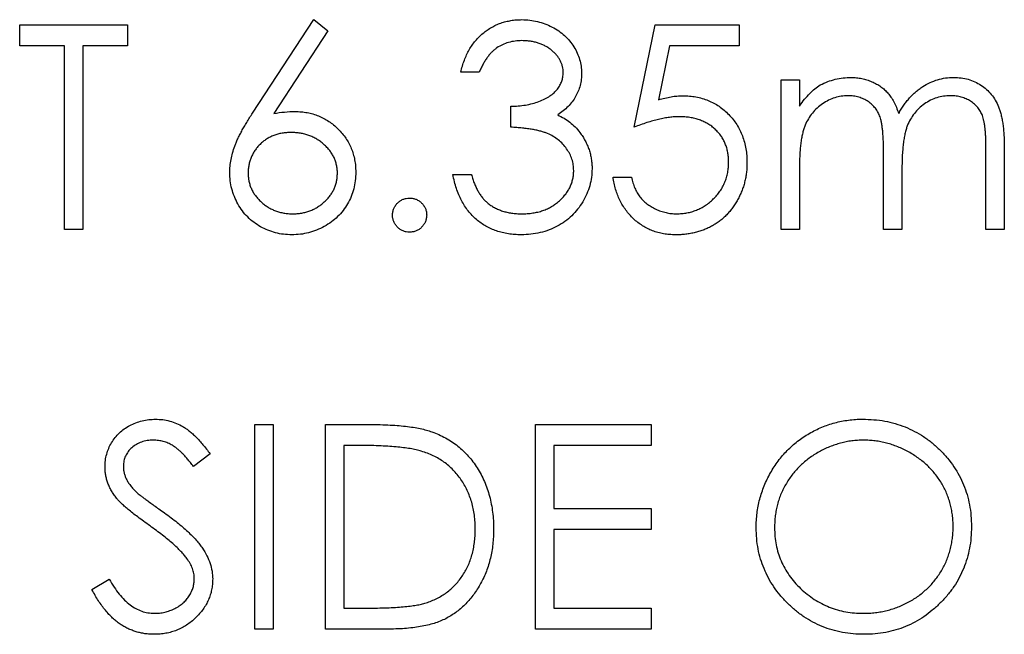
# Model space of a CAD drawing. Header units: millimetres. Extents: x 0 to 1576, y 0 to 1348.
# Tile 3 of 46: x 699 to 715, y 182 to 193. Entities that reach past the tile are written whole.
import ezdxf

# ---------------------------------------------------------------- set-up
doc = ezdxf.new("R2010")
doc.units = ezdxf.units.MM
doc.linetypes.add('SLD-Solid', pattern=[0])
doc.layers.add('SLD-0', color=179, linetype='SLD-Solid')

msp = doc.modelspace()

# ---------------------------------------------------------------- linework, layer by layer
at = {"layer": 'SLD-0', "color": 7, "linetype": 'SLD-Solid', "lineweight": 25}
for p, q in [((698.604, 192.38), (698.604, 192.739)), ((698.604, 192.739), (700.444, 192.739)), ((700.444, 192.739), (700.444, 192.38)), ((702.585, 191.231), (703.629, 192.829)), ((703.629, 192.829), (703.871, 192.639)), ((709.104, 190.989), (709.463, 192.739)), ((709.463, 192.739), (710.899, 192.739)), ((710.899, 192.739), (710.899, 192.38)), ((703.871, 192.639), (702.947, 191.224)), ((699.367, 192.38), (698.604, 192.38)), ((699.367, 189.239), (699.367, 192.38)), ((700.444, 192.38), (699.681, 192.38)), ((699.681, 192.38), (699.681, 189.239)), ((709.708, 192.38), (709.52, 191.459)), ((710.899, 192.38), (709.708, 192.38)), ((706.456, 191.931), (706.142, 191.931)), ((711.617, 191.797), (711.931, 191.797)), ((711.617, 189.239), (711.617, 191.797)), ((711.931, 191.797), (711.931, 191.352)), ((706.995, 190.989), (706.995, 191.348)), ((713.367, 189.239), (713.367, 190.539)), ((715.117, 189.239), (715.117, 190.626)), ((715.431, 190.624), (715.431, 189.239)), ((711.931, 190.315), (711.931, 189.239)), ((706.008, 190.181), (706.322, 190.181)), ((713.681, 190.234), (713.681, 189.239)), ((708.745, 190.136), (709.059, 190.136)), ((699.681, 189.239), (699.367, 189.239)), ((711.931, 189.239), (711.617, 189.239)), ((713.681, 189.239), (713.367, 189.239)), ((715.431, 189.239), (715.117, 189.239)), ((702.62, 185.906), (702.934, 185.906)), ((702.62, 182.406), (702.62, 185.906)), ((702.934, 185.906), (702.934, 182.406)), ((703.831, 185.906), (704.538, 185.906)), ((703.831, 182.406), (703.831, 185.906)), ((707.421, 185.906), (709.395, 185.906)), ((707.421, 182.406), (707.421, 185.906)), ((709.395, 185.906), (709.395, 185.547)), ((704.392, 185.547), (704.145, 185.547)), ((704.145, 185.547), (704.145, 182.765)), ((709.395, 185.547), (707.735, 185.547)), ((707.735, 185.547), (707.735, 184.47)), ((701.857, 185.403), (701.573, 185.188)), ((707.735, 184.47), (709.395, 184.47)), ((709.395, 184.47), (709.395, 184.111)), ((709.395, 184.111), (707.735, 184.111)), ((707.735, 184.111), (707.735, 182.765)), ((699.838, 183.081), (700.134, 183.258)), ((704.145, 182.765), (704.547, 182.765)), ((707.735, 182.765), (709.395, 182.765)), ((709.395, 182.765), (709.395, 182.406)), ((702.934, 182.406), (702.62, 182.406)), ((704.916, 182.406), (703.831, 182.406)), ((709.395, 182.406), (707.421, 182.406))]:
    msp.add_line(p, q, dxfattribs=at)
for points, knots in [([(706.142, 191.931), (706.151, 191.966), (706.167, 192.035), (706.202, 192.134), (706.24, 192.227), (706.285, 192.313), (706.335, 192.394), (706.392, 192.467), (706.453, 192.536), (706.521, 192.597), (706.592, 192.652), (706.667, 192.698), (706.745, 192.739), (706.827, 192.772), (706.912, 192.797), (707, 192.815), (707.091, 192.827), (707.153, 192.828), (707.184, 192.829)], [0, 0, 0, 0, 0.072625, 0.141977, 0.208985, 0.273957, 0.336889, 0.398745, 0.460116, 0.520825, 0.580994, 0.640152, 0.698622, 0.757271, 0.816427, 0.876254, 0.937165, 1, 1, 1, 1]), ([(707.184, 192.829), (707.23, 192.827), (707.32, 192.825), (707.453, 192.8), (707.581, 192.76), (707.703, 192.706), (707.816, 192.639), (707.917, 192.559), (708.004, 192.467), (708.077, 192.367), (708.134, 192.259), (708.176, 192.148), (708.201, 192.035), (708.205, 191.958), (708.206, 191.919)], [0, 0, 0, 0, 0.090254, 0.17854, 0.266093, 0.354631, 0.441886, 0.525747, 0.608114, 0.690197, 0.770821, 0.848326, 0.924012, 1, 1, 1, 1]), ([(707.188, 192.47), (707.149, 192.468), (707.071, 192.466), (706.958, 192.442), (706.854, 192.404), (706.774, 192.358), (706.716, 192.314), (706.673, 192.275), (706.632, 192.231), (706.594, 192.181), (706.556, 192.127), (706.521, 192.066), (706.487, 192.001), (706.467, 191.955), (706.456, 191.931)], [0, 0, 0, 0, 0.1227119, 0.239685, 0.3518159, 0.4637661, 0.5208178, 0.5794483, 0.6406041, 0.7052975, 0.7736339, 0.8446694, 0.9200565, 1, 1, 1, 1]), ([(707.892, 191.921), (707.892, 191.939), (707.891, 191.975), (707.881, 192.028), (707.865, 192.08), (707.844, 192.13), (707.815, 192.177), (707.78, 192.223), (707.739, 192.266), (707.692, 192.307), (707.642, 192.346), (707.587, 192.379), (707.528, 192.407), (707.467, 192.43), (707.402, 192.448), (707.333, 192.46), (707.262, 192.468), (707.213, 192.469), (707.188, 192.47)], [0, 0, 0, 0, 0.055275, 0.109966, 0.163247, 0.218076, 0.273301, 0.330909, 0.390995, 0.454176, 0.518862, 0.583311, 0.648517, 0.715031, 0.782502, 0.852323, 0.924928, 1, 1, 1, 1]), ([(706.995, 191.348), (707.038, 191.349), (707.123, 191.35), (707.247, 191.367), (707.365, 191.392), (707.476, 191.428), (707.576, 191.471), (707.664, 191.521), (707.736, 191.577), (707.794, 191.638), (707.838, 191.705), (707.87, 191.774), (707.889, 191.846), (707.891, 191.896), (707.892, 191.921)], [0, 0, 0, 0, 0.110166, 0.215787, 0.318027, 0.417574, 0.51165, 0.596162, 0.672935, 0.74367, 0.810677, 0.874059, 0.936696, 1, 1, 1, 1]), ([(708.206, 191.919), (708.205, 191.882), (708.203, 191.81), (708.184, 191.704), (708.151, 191.605), (708.106, 191.511), (708.048, 191.423), (707.977, 191.341), (707.893, 191.265), (707.83, 191.222), (707.798, 191.199)], [0, 0, 0, 0, 0.128068, 0.250608, 0.37063, 0.490072, 0.610375, 0.734313, 0.863217, 1, 1, 1, 1]), ([(712.286, 191.712), (712.327, 191.732), (712.41, 191.771), (712.542, 191.812), (712.676, 191.836), (712.767, 191.84), (712.813, 191.841)], [0, 0, 0, 0, 0.253734, 0.503035, 0.750014, 1, 1, 1, 1]), ([(712.813, 191.841), (712.844, 191.84), (712.905, 191.838), (712.995, 191.825), (713.083, 191.802), (713.168, 191.769), (713.248, 191.73), (713.321, 191.684), (713.386, 191.632), (713.444, 191.573), (713.497, 191.503), (713.545, 191.422), (713.589, 191.328), (713.614, 191.26), (713.627, 191.224)], [0, 0, 0, 0, 0.084152, 0.1665323, 0.2488363, 0.3312461, 0.4129571, 0.4904943, 0.5661558, 0.6399873, 0.7167655, 0.8021439, 0.8958332, 1, 1, 1, 1]), ([(713.627, 191.224), (713.64, 191.249), (713.667, 191.297), (713.713, 191.366), (713.76, 191.43), (713.81, 191.49), (713.863, 191.546), (713.918, 191.597), (713.975, 191.643), (714.055, 191.697), (714.159, 191.755), (714.29, 191.805), (714.426, 191.836), (714.518, 191.84), (714.565, 191.841)], [0, 0, 0, 0, 0.071766, 0.141226, 0.209116, 0.27484, 0.339483, 0.402476, 0.464942, 0.526833, 0.647415, 0.765562, 0.881615, 1, 1, 1, 1]), ([(714.565, 191.841), (714.608, 191.84), (714.692, 191.837), (714.814, 191.812), (714.928, 191.769), (715.033, 191.711), (715.128, 191.638), (715.211, 191.551), (715.281, 191.45), (715.326, 191.356), (715.357, 191.273), (715.376, 191.202), (715.393, 191.123), (715.407, 191.038), (715.418, 190.945), (715.425, 190.845), (715.43, 190.737), (715.431, 190.663), (715.431, 190.624)], [0, 0, 0, 0, 0.075604, 0.147965, 0.218797, 0.28947, 0.359724, 0.429708, 0.500497, 0.574429, 0.613947, 0.657155, 0.703973, 0.754939, 0.809707, 0.868833, 0.932385, 1, 1, 1, 1]), ([(711.931, 191.352), (711.959, 191.391), (712.013, 191.465), (712.102, 191.564), (712.191, 191.647), (712.255, 191.691), (712.286, 191.712)], [0, 0, 0, 0, 0.283595, 0.543395, 0.780646, 1, 1, 1, 1]), ([(709.52, 191.459), (709.557, 191.47), (709.628, 191.489), (709.734, 191.511), (709.835, 191.525), (709.9, 191.526), (709.932, 191.527)], [0, 0, 0, 0, 0.2750684, 0.5329015, 0.7739735, 1, 1, 1, 1]), ([(709.932, 191.527), (709.971, 191.527), (710.048, 191.525), (710.16, 191.509), (710.268, 191.484), (710.37, 191.449), (710.466, 191.404), (710.557, 191.348), (710.643, 191.282), (710.723, 191.207), (710.796, 191.124), (710.86, 191.035), (710.914, 190.94), (710.957, 190.839), (710.992, 190.733), (711.015, 190.621), (711.031, 190.504), (711.032, 190.423), (711.033, 190.382)], [0, 0, 0, 0, 0.065808, 0.129394, 0.190894, 0.251281, 0.310815, 0.370371, 0.430768, 0.492881, 0.555104, 0.616067, 0.677256, 0.73826, 0.800762, 0.864778, 0.931045, 1, 1, 1, 1]), ([(712.758, 191.527), (712.72, 191.526), (712.644, 191.523), (712.533, 191.495), (712.426, 191.452), (712.324, 191.393), (712.23, 191.319), (712.148, 191.232), (712.079, 191.133), (712.033, 191.041), (712.004, 190.959), (711.984, 190.89), (711.967, 190.813), (711.955, 190.728), (711.943, 190.636), (711.937, 190.536), (711.931, 190.428), (711.931, 190.354), (711.931, 190.315)], [0, 0, 0, 0, 0.068677, 0.136871, 0.206114, 0.277538, 0.349772, 0.421251, 0.492911, 0.567027, 0.606614, 0.649704, 0.697303, 0.749086, 0.804881, 0.865485, 0.930237, 1, 1, 1, 1]), ([(713.367, 190.539), (713.367, 190.576), (713.366, 190.647), (713.364, 190.748), (713.359, 190.84), (713.353, 190.923), (713.344, 190.996), (713.335, 191.061), (713.323, 191.116), (713.305, 191.177), (713.276, 191.243), (713.23, 191.314), (713.172, 191.377), (713.104, 191.43), (713.028, 191.474), (712.944, 191.505), (712.853, 191.524), (712.79, 191.526), (712.758, 191.527)], [0, 0, 0, 0, 0.0825297, 0.1587789, 0.2277381, 0.2899457, 0.3454988, 0.3938963, 0.4363738, 0.4721223, 0.5363836, 0.5990779, 0.6619482, 0.7263105, 0.7917711, 0.8586473, 0.9273053, 1, 1, 1, 1]), ([(714.51, 191.527), (714.471, 191.526), (714.392, 191.523), (714.278, 191.495), (714.168, 191.452), (714.065, 191.389), (713.971, 191.314), (713.891, 191.225), (713.824, 191.125), (713.778, 191.032), (713.75, 190.948), (713.731, 190.875), (713.716, 190.792), (713.703, 190.699), (713.694, 190.597), (713.685, 190.484), (713.682, 190.362), (713.681, 190.278), (713.681, 190.234)], [0, 0, 0, 0, 0.068158, 0.134707, 0.201865, 0.270788, 0.340024, 0.408083, 0.476813, 0.547346, 0.58564, 0.628865, 0.677153, 0.730803, 0.789807, 0.854325, 0.924365, 1, 1, 1, 1]), ([(715.117, 190.626), (715.117, 190.658), (715.116, 190.721), (715.114, 190.812), (715.109, 190.894), (715.103, 190.968), (715.094, 191.034), (715.084, 191.092), (715.073, 191.143), (715.054, 191.199), (715.024, 191.261), (714.978, 191.328), (714.921, 191.386), (714.854, 191.436), (714.779, 191.477), (714.696, 191.507), (714.605, 191.525), (714.543, 191.526), (714.51, 191.527)], [0, 0, 0, 0, 0.078343, 0.150563, 0.216151, 0.27568, 0.328707, 0.375904, 0.417302, 0.452693, 0.517265, 0.581217, 0.645322, 0.712024, 0.78013, 0.850218, 0.922649, 1, 1, 1, 1]), ([(702.194, 190.215), (702.195, 190.251), (702.197, 190.325), (702.214, 190.436), (702.241, 190.55), (702.271, 190.647), (702.303, 190.726), (702.33, 190.79), (702.363, 190.856), (702.399, 190.926), (702.439, 190.998), (702.484, 191.073), (702.533, 191.151), (702.567, 191.204), (702.585, 191.231)], [0, 0, 0, 0, 0.097818, 0.199726, 0.305276, 0.415811, 0.474472, 0.537274, 0.603657, 0.674299, 0.749834, 0.828598, 0.912378, 1, 1, 1, 1]), ([(702.947, 191.224), (703.008, 191.234), (703.128, 191.253), (703.25, 191.257), (703.309, 191.258)], [0, 0, 0, 0, 0.512659, 1, 1, 1, 1]), ([(703.309, 191.258), (703.345, 191.257), (703.415, 191.255), (703.517, 191.241), (703.616, 191.218), (703.711, 191.185), (703.801, 191.142), (703.888, 191.091), (703.969, 191.029), (704.046, 190.96), (704.117, 190.883), (704.179, 190.802), (704.231, 190.716), (704.273, 190.625), (704.306, 190.53), (704.33, 190.431), (704.345, 190.327), (704.346, 190.257), (704.347, 190.221)], [0, 0, 0, 0, 0.065231, 0.128405, 0.190067, 0.250943, 0.311546, 0.372863, 0.435024, 0.499072, 0.563091, 0.62551, 0.68668, 0.747283, 0.808563, 0.870742, 0.934341, 1, 1, 1, 1]), ([(707.798, 191.199), (707.835, 191.181), (707.909, 191.146), (708.009, 191.076), (708.1, 190.995), (708.151, 190.932), (708.177, 190.901)], [0, 0, 0, 0, 0.25388, 0.503009, 0.750291, 1, 1, 1, 1]), ([(709.875, 191.168), (709.848, 191.168), (709.792, 191.167), (709.706, 191.158), (709.616, 191.144), (709.521, 191.124), (709.423, 191.098), (709.32, 191.068), (709.213, 191.031), (709.141, 191.003), (709.104, 190.989)], [0, 0, 0, 0, 0.102203, 0.211023, 0.3251, 0.446502, 0.573788, 0.708901, 0.850358, 1, 1, 1, 1]), ([(710.719, 190.396), (710.719, 190.424), (710.717, 190.479), (710.707, 190.559), (710.688, 190.635), (710.663, 190.707), (710.631, 190.776), (710.591, 190.84), (710.544, 190.9), (710.49, 190.955), (710.431, 191.006), (710.365, 191.049), (710.295, 191.085), (710.221, 191.117), (710.141, 191.14), (710.057, 191.157), (709.967, 191.166), (709.906, 191.168), (709.875, 191.168)], [0, 0, 0, 0, 0.065351, 0.127916, 0.18836, 0.247216, 0.30563, 0.36377, 0.422661, 0.482687, 0.5433, 0.604118, 0.664965, 0.727413, 0.791468, 0.858055, 0.927037, 1, 1, 1, 1]), ([(708.072, 190.249), (708.07, 190.281), (708.067, 190.346), (708.044, 190.442), (708.006, 190.534), (707.952, 190.621), (707.887, 190.702), (707.81, 190.774), (707.722, 190.834), (707.641, 190.875), (707.569, 190.903), (707.508, 190.921), (707.439, 190.937), (707.364, 190.952), (707.282, 190.964), (707.192, 190.975), (707.096, 190.983), (707.029, 190.987), (706.995, 190.989)], [0, 0, 0, 0, 0.066909, 0.133485, 0.201035, 0.271234, 0.34288, 0.413836, 0.485977, 0.56023, 0.599884, 0.644055, 0.691892, 0.744688, 0.801492, 0.862858, 0.929328, 1, 1, 1, 1]), ([(703.243, 190.899), (703.216, 190.898), (703.164, 190.897), (703.088, 190.888), (703.016, 190.871), (702.947, 190.85), (702.882, 190.821), (702.821, 190.786), (702.764, 190.744), (702.711, 190.697), (702.663, 190.645), (702.622, 190.59), (702.587, 190.532), (702.558, 190.471), (702.535, 190.408), (702.519, 190.342), (702.51, 190.273), (702.508, 190.226), (702.508, 190.202)], [0, 0, 0, 0, 0.070599, 0.137901, 0.203196, 0.26679, 0.329106, 0.390654, 0.452653, 0.515748, 0.577926, 0.63893, 0.698351, 0.757296, 0.816394, 0.876267, 0.936817, 1, 1, 1, 1]), ([(704.033, 190.202), (704.033, 190.226), (704.032, 190.273), (704.019, 190.342), (704.003, 190.408), (703.977, 190.472), (703.944, 190.532), (703.903, 190.59), (703.856, 190.645), (703.802, 190.697), (703.743, 190.744), (703.681, 190.786), (703.615, 190.821), (703.547, 190.85), (703.475, 190.871), (703.401, 190.888), (703.323, 190.897), (703.27, 190.898), (703.243, 190.899)], [0, 0, 0, 0, 0.0611379, 0.1199938, 0.1782253, 0.2362564, 0.2949294, 0.3547157, 0.4167297, 0.4806644, 0.5458318, 0.6097581, 0.6729712, 0.7360169, 0.7998394, 0.8647754, 0.9310876, 1, 1, 1, 1]), ([(708.177, 190.901), (708.194, 190.878), (708.227, 190.832), (708.268, 190.758), (708.306, 190.684), (708.335, 190.607), (708.358, 190.528), (708.374, 190.447), (708.384, 190.363), (708.385, 190.307), (708.386, 190.279)], [0, 0, 0, 0, 0.1281355, 0.2541727, 0.3781116, 0.5017123, 0.6239863, 0.7470956, 0.8728746, 1, 1, 1, 1]), ([(711.033, 190.382), (711.033, 190.354), (711.031, 190.297), (711.025, 190.213), (711.012, 190.131), (710.994, 190.05), (710.972, 189.971), (710.944, 189.895), (710.911, 189.82), (710.874, 189.746), (710.833, 189.676), (710.787, 189.611), (710.739, 189.548), (710.687, 189.491), (710.631, 189.437), (710.571, 189.388), (710.508, 189.343), (710.442, 189.303), (710.373, 189.266), (710.3, 189.235), (710.226, 189.208), (710.148, 189.187), (710.068, 189.17), (709.985, 189.158), (709.9, 189.15), (709.842, 189.149), (709.813, 189.149)], [0, 0, 0, 0, 0.044014, 0.087434, 0.130118, 0.172554, 0.214555, 0.256298, 0.298438, 0.340849, 0.382715, 0.423924, 0.464246, 0.504074, 0.543862, 0.583567, 0.623094, 0.663229, 0.703551, 0.743938, 0.784541, 0.82575, 0.867757, 0.910745, 0.954914, 1, 1, 1, 1]), ([(709.831, 189.508), (709.861, 189.509), (709.92, 189.511), (710.007, 189.523), (710.09, 189.542), (710.17, 189.571), (710.248, 189.606), (710.321, 189.65), (710.392, 189.702), (710.459, 189.761), (710.519, 189.826), (710.573, 189.895), (710.618, 189.969), (710.656, 190.047), (710.684, 190.129), (710.705, 190.214), (710.717, 190.304), (710.718, 190.365), (710.719, 190.396)], [0, 0, 0, 0, 0.064207, 0.126425, 0.18768, 0.248216, 0.308305, 0.369661, 0.431699, 0.495947, 0.559758, 0.622295, 0.683911, 0.745092, 0.80674, 0.869087, 0.93329, 1, 1, 1, 1]), ([(703.254, 189.149), (703.207, 189.151), (703.113, 189.154), (702.976, 189.181), (702.844, 189.224), (702.719, 189.285), (702.602, 189.361), (702.498, 189.452), (702.407, 189.557), (702.331, 189.676), (702.271, 189.803), (702.226, 189.936), (702.199, 190.074), (702.195, 190.168), (702.194, 190.215)], [0, 0, 0, 0, 0.0843347, 0.1670523, 0.2495661, 0.3327405, 0.4159149, 0.497828, 0.5803726, 0.6646001, 0.7494667, 0.8325102, 0.9156393, 1, 1, 1, 1]), ([(702.508, 190.202), (702.508, 190.179), (702.51, 190.132), (702.521, 190.064), (702.538, 189.998), (702.563, 189.935), (702.593, 189.874), (702.633, 189.818), (702.677, 189.762), (702.73, 189.711), (702.787, 189.663), (702.848, 189.622), (702.911, 189.586), (702.977, 189.558), (703.046, 189.536), (703.118, 189.519), (703.194, 189.51), (703.245, 189.509), (703.27, 189.508)], [0, 0, 0, 0, 0.061842, 0.121262, 0.180746, 0.239231, 0.298308, 0.358183, 0.420359, 0.484792, 0.549938, 0.613718, 0.676681, 0.739154, 0.8022, 0.86674, 0.93205, 1, 1, 1, 1]), ([(704.347, 190.221), (704.346, 190.172), (704.343, 190.076), (704.315, 189.935), (704.272, 189.802), (704.21, 189.677), (704.133, 189.561), (704.039, 189.458), (703.932, 189.366), (703.81, 189.29), (703.679, 189.227), (703.542, 189.182), (703.399, 189.154), (703.303, 189.151), (703.254, 189.149)], [0, 0, 0, 0, 0.0859479, 0.1691252, 0.2503991, 0.3322897, 0.4133643, 0.4941723, 0.5760217, 0.660757, 0.7457831, 0.8300436, 0.9140275, 1, 1, 1, 1]), ([(703.27, 189.508), (703.296, 189.509), (703.347, 189.51), (703.423, 189.519), (703.495, 189.536), (703.564, 189.558), (703.63, 189.586), (703.693, 189.621), (703.753, 189.663), (703.81, 189.711), (703.863, 189.762), (703.908, 189.817), (703.947, 189.875), (703.978, 189.935), (704.003, 189.998), (704.02, 190.064), (704.031, 190.132), (704.033, 190.179), (704.033, 190.202)], [0, 0, 0, 0, 0.067962, 0.133283, 0.197835, 0.260892, 0.323377, 0.38635, 0.449638, 0.514795, 0.57924, 0.641814, 0.701359, 0.760727, 0.819222, 0.878716, 0.938147, 1, 1, 1, 1]), ([(707.175, 189.149), (707.138, 189.15), (707.064, 189.152), (706.956, 189.163), (706.852, 189.185), (706.754, 189.213), (706.66, 189.25), (706.571, 189.295), (706.487, 189.348), (706.408, 189.41), (706.334, 189.48), (706.267, 189.558), (706.206, 189.643), (706.153, 189.736), (706.106, 189.836), (706.066, 189.944), (706.032, 190.059), (706.016, 190.14), (706.008, 190.181)], [0, 0, 0, 0, 0.065541, 0.128963, 0.190377, 0.250092, 0.308548, 0.366398, 0.424542, 0.48317, 0.542243, 0.601739, 0.662506, 0.724856, 0.789128, 0.856346, 0.926295, 1, 1, 1, 1]), ([(706.322, 190.181), (706.33, 190.154), (706.346, 190.102), (706.373, 190.026), (706.404, 189.957), (706.437, 189.894), (706.472, 189.836), (706.511, 189.784), (706.551, 189.737), (706.581, 189.71), (706.596, 189.697)], [0, 0, 0, 0, 0.14977, 0.291316, 0.425966, 0.55216, 0.671527, 0.786122, 0.895325, 1, 1, 1, 1]), ([(708.386, 190.279), (708.384, 190.23), (708.38, 190.132), (708.348, 189.987), (708.299, 189.846), (708.228, 189.711), (708.143, 189.585), (708.04, 189.472), (707.923, 189.374), (707.792, 189.293), (707.651, 189.228), (707.499, 189.183), (707.34, 189.154), (707.231, 189.151), (707.175, 189.149)], [0, 0, 0, 0, 0.079648, 0.158922, 0.239619, 0.322609, 0.406035, 0.487602, 0.569685, 0.653036, 0.737436, 0.822478, 0.909748, 1, 1, 1, 1]), ([(707.181, 189.508), (707.213, 189.509), (707.277, 189.51), (707.371, 189.521), (707.46, 189.537), (707.543, 189.562), (707.622, 189.593), (707.695, 189.632), (707.764, 189.677), (707.828, 189.728), (707.885, 189.785), (707.935, 189.844), (707.977, 189.905), (708.012, 189.969), (708.039, 190.036), (708.057, 190.105), (708.07, 190.176), (708.071, 190.224), (708.072, 190.249)], [0, 0, 0, 0, 0.076072, 0.148752, 0.218403, 0.28576, 0.350598, 0.414964, 0.478069, 0.541761, 0.60435, 0.664075, 0.721464, 0.777587, 0.832644, 0.887844, 0.94346, 1, 1, 1, 1]), ([(709.813, 189.149), (709.778, 189.15), (709.709, 189.151), (709.609, 189.165), (709.512, 189.186), (709.42, 189.216), (709.331, 189.255), (709.248, 189.303), (709.167, 189.358), (709.093, 189.423), (709.024, 189.494), (708.962, 189.571), (708.907, 189.653), (708.859, 189.74), (708.819, 189.832), (708.787, 189.929), (708.761, 190.031), (708.75, 190.101), (708.745, 190.136)], [0, 0, 0, 0, 0.065421, 0.128708, 0.190236, 0.250724, 0.310637, 0.370766, 0.431615, 0.493523, 0.555883, 0.617342, 0.678668, 0.740711, 0.802985, 0.866803, 0.932347, 1, 1, 1, 1]), ([(709.059, 190.136), (709.067, 190.103), (709.082, 190.039), (709.114, 189.949), (709.154, 189.868), (709.201, 189.797), (709.258, 189.734), (709.322, 189.679), (709.395, 189.629), (709.475, 189.587), (709.56, 189.551), (709.649, 189.527), (709.739, 189.511), (709.8, 189.509), (709.831, 189.508)], [0, 0, 0, 0, 0.094687, 0.181994, 0.264377, 0.34218, 0.418618, 0.496509, 0.577369, 0.661511, 0.746733, 0.831258, 0.915206, 1, 1, 1, 1]), ([(704.976, 189.486), (704.977, 189.505), (704.979, 189.544), (704.996, 189.599), (705.023, 189.649), (705.06, 189.694), (705.104, 189.731), (705.155, 189.758), (705.21, 189.774), (705.248, 189.776), (705.267, 189.777)], [0, 0, 0, 0, 0.129097, 0.252046, 0.373905, 0.501038, 0.628171, 0.751376, 0.872426, 1, 1, 1, 1]), ([(705.267, 189.777), (705.287, 189.776), (705.325, 189.774), (705.38, 189.758), (705.43, 189.731), (705.475, 189.694), (705.511, 189.649), (705.54, 189.6), (705.556, 189.544), (705.558, 189.505), (705.559, 189.486)], [0, 0, 0, 0, 0.127519, 0.249986, 0.371792, 0.49887, 0.625948, 0.748492, 0.870959, 1, 1, 1, 1]), ([(706.596, 189.697), (706.616, 189.682), (706.655, 189.652), (706.718, 189.614), (706.785, 189.58), (706.857, 189.555), (706.932, 189.533), (707.012, 189.519), (707.095, 189.509), (707.152, 189.509), (707.181, 189.508)], [0, 0, 0, 0, 0.118271, 0.236178, 0.355663, 0.475904, 0.600127, 0.728608, 0.861313, 1, 1, 1, 1]), ([(705.267, 189.194), (705.248, 189.195), (705.21, 189.197), (705.155, 189.214), (705.104, 189.241), (705.06, 189.278), (705.023, 189.323), (704.995, 189.374), (704.979, 189.428), (704.977, 189.466), (704.976, 189.486)], [0, 0, 0, 0, 0.1277566, 0.2494144, 0.3727965, 0.5001113, 0.6286099, 0.7506434, 0.8737684, 1, 1, 1, 1]), ([(705.559, 189.486), (705.558, 189.466), (705.555, 189.429), (705.54, 189.373), (705.511, 189.324), (705.475, 189.278), (705.43, 189.241), (705.38, 189.214), (705.325, 189.197), (705.287, 189.195), (705.267, 189.194)], [0, 0, 0, 0, 0.126178, 0.248821, 0.37154, 0.499984, 0.627244, 0.749226, 0.872298, 1, 1, 1, 1]), ([(700.062, 185.179), (700.063, 185.216), (700.066, 185.289), (700.088, 185.396), (700.122, 185.498), (700.171, 185.594), (700.233, 185.682), (700.305, 185.763), (700.391, 185.831), (700.485, 185.89), (700.588, 185.936), (700.696, 185.971), (700.809, 185.991), (700.886, 185.994), (700.925, 185.995)], [0, 0, 0, 0, 0.083785, 0.16578, 0.24628, 0.327461, 0.408797, 0.489715, 0.571376, 0.655523, 0.741019, 0.826547, 0.911989, 1, 1, 1, 1]), ([(700.925, 185.995), (700.966, 185.994), (701.048, 185.991), (701.168, 185.966), (701.285, 185.926), (701.378, 185.88), (701.451, 185.833), (701.507, 185.791), (701.563, 185.743), (701.621, 185.688), (701.679, 185.626), (701.738, 185.558), (701.798, 185.483), (701.837, 185.43), (701.857, 185.403)], [0, 0, 0, 0, 0.107233, 0.213252, 0.31883, 0.426794, 0.483646, 0.543604, 0.608308, 0.677127, 0.750686, 0.828713, 0.91219, 1, 1, 1, 1]), ([(711.19, 184.14), (711.191, 184.182), (711.192, 184.265), (711.205, 184.387), (711.223, 184.508), (711.25, 184.627), (711.285, 184.743), (711.326, 184.857), (711.376, 184.968), (711.433, 185.077), (711.496, 185.181), (711.566, 185.28), (711.64, 185.374), (711.721, 185.461), (711.807, 185.543), (711.898, 185.619), (711.995, 185.689), (712.097, 185.752), (712.203, 185.81), (712.312, 185.859), (712.422, 185.901), (712.535, 185.935), (712.65, 185.962), (712.767, 185.981), (712.887, 185.994), (712.967, 185.995), (713.008, 185.995)], [0, 0, 0, 0, 0.043209, 0.0858729, 0.12812, 0.170152, 0.2119176, 0.253753, 0.2960064, 0.3384434, 0.3810154, 0.4228205, 0.4640891, 0.5051258, 0.545975, 0.5869852, 0.6283386, 0.6700838, 0.7119916, 0.7530392, 0.7940494, 0.8348855, 0.8754983, 0.9165473, 0.9580038, 1, 1, 1, 1]), ([(713.008, 185.995), (713.072, 185.994), (713.2, 185.99), (713.387, 185.966), (713.565, 185.923), (713.737, 185.866), (713.899, 185.79), (714.054, 185.699), (714.201, 185.59), (714.337, 185.466), (714.461, 185.33), (714.571, 185.186), (714.663, 185.033), (714.739, 184.873), (714.798, 184.705), (714.839, 184.529), (714.865, 184.345), (714.868, 184.22), (714.87, 184.157)], [0, 0, 0, 0, 0.06657, 0.130749, 0.193413, 0.254989, 0.316114, 0.377262, 0.439401, 0.502971, 0.566525, 0.628231, 0.689091, 0.749345, 0.81017, 0.87161, 0.934869, 1, 1, 1, 1]), ([(704.538, 185.906), (704.6, 185.905), (704.718, 185.904), (704.89, 185.899), (705.049, 185.889), (705.194, 185.875), (705.327, 185.858), (705.446, 185.837), (705.552, 185.811), (705.618, 185.79), (705.649, 185.779)], [0, 0, 0, 0, 0.164289, 0.317406, 0.458844, 0.589367, 0.707831, 0.81577, 0.91288, 1, 1, 1, 1]), ([(705.649, 185.779), (705.689, 185.764), (705.769, 185.733), (705.883, 185.676), (705.991, 185.611), (706.092, 185.538), (706.185, 185.455), (706.273, 185.366), (706.352, 185.267), (706.425, 185.161), (706.491, 185.049), (706.548, 184.931), (706.595, 184.807), (706.635, 184.678), (706.666, 184.544), (706.687, 184.404), (706.701, 184.259), (706.702, 184.161), (706.703, 184.111)], [0, 0, 0, 0, 0.061545, 0.121694, 0.181155, 0.239875, 0.298702, 0.357647, 0.417605, 0.478494, 0.540407, 0.602345, 0.665004, 0.728559, 0.793651, 0.860534, 0.929236, 1, 1, 1, 1]), ([(700.889, 185.636), (700.853, 185.635), (700.784, 185.633), (700.685, 185.607), (700.596, 185.567), (700.519, 185.511), (700.455, 185.444), (700.409, 185.367), (700.381, 185.282), (700.378, 185.223), (700.376, 185.193)], [0, 0, 0, 0, 0.1430731, 0.275903, 0.4023709, 0.5284136, 0.6503564, 0.7658951, 0.8807741, 1, 1, 1, 1]), ([(701.573, 185.188), (701.556, 185.21), (701.523, 185.252), (701.473, 185.312), (701.426, 185.366), (701.379, 185.414), (701.336, 185.456), (701.293, 185.493), (701.253, 185.524), (701.203, 185.556), (701.139, 185.589), (701.059, 185.616), (700.975, 185.633), (700.918, 185.635), (700.889, 185.636)], [0, 0, 0, 0, 0.098469, 0.189629, 0.274184, 0.352183, 0.423199, 0.488551, 0.548473, 0.60144, 0.701198, 0.799592, 0.898545, 1, 1, 1, 1]), ([(713.023, 185.636), (712.99, 185.636), (712.924, 185.635), (712.825, 185.625), (712.728, 185.609), (712.633, 185.588), (712.539, 185.558), (712.445, 185.525), (712.354, 185.483), (712.264, 185.437), (712.177, 185.385), (712.095, 185.328), (712.018, 185.267), (711.946, 185.202), (711.878, 185.132), (711.815, 185.059), (711.757, 184.98), (711.705, 184.897), (711.658, 184.812), (711.616, 184.723), (711.582, 184.632), (711.554, 184.538), (711.531, 184.443), (711.516, 184.345), (711.506, 184.244), (711.505, 184.176), (711.504, 184.142)], [0, 0, 0, 0, 0.042023, 0.083645, 0.124984, 0.166247, 0.207702, 0.249631, 0.291742, 0.334743, 0.37746, 0.419556, 0.461044, 0.502096, 0.542891, 0.583801, 0.624864, 0.666225, 0.707399, 0.748557, 0.789655, 0.83074, 0.87207, 0.913993, 0.956498, 1, 1, 1, 1]), ([(714.556, 184.158), (714.555, 184.192), (714.555, 184.259), (714.544, 184.358), (714.529, 184.456), (714.507, 184.55), (714.479, 184.642), (714.445, 184.732), (714.404, 184.819), (714.357, 184.904), (714.304, 184.985), (714.247, 185.062), (714.183, 185.135), (714.116, 185.204), (714.043, 185.269), (713.964, 185.329), (713.881, 185.385), (713.793, 185.437), (713.703, 185.484), (713.609, 185.524), (713.515, 185.559), (713.419, 185.588), (713.322, 185.609), (713.224, 185.625), (713.124, 185.635), (713.057, 185.636), (713.023, 185.636)], [0, 0, 0, 0, 0.042915, 0.08513, 0.126473, 0.167453, 0.207976, 0.248249, 0.28875, 0.32967, 0.370537, 0.411129, 0.451819, 0.492406, 0.533486, 0.575263, 0.617441, 0.660672, 0.70394, 0.746868, 0.789079, 0.831104, 0.873238, 0.915166, 0.957381, 1, 1, 1, 1]), ([(705.467, 185.448), (705.438, 185.457), (705.375, 185.474), (705.274, 185.493), (705.159, 185.509), (705.031, 185.523), (704.89, 185.533), (704.736, 185.541), (704.568, 185.546), (704.452, 185.546), (704.392, 185.547)], [0, 0, 0, 0, 0.084319, 0.179285, 0.286583, 0.405111, 0.535593, 0.67819, 0.832976, 1, 1, 1, 1]), ([(706.389, 184.112), (706.389, 184.153), (706.388, 184.233), (706.375, 184.351), (706.356, 184.465), (706.33, 184.574), (706.295, 184.679), (706.253, 184.778), (706.204, 184.874), (706.146, 184.964), (706.083, 185.049), (706.012, 185.127), (705.936, 185.198), (705.855, 185.264), (705.766, 185.32), (705.673, 185.371), (705.572, 185.414), (705.503, 185.437), (705.467, 185.448)], [0, 0, 0, 0, 0.0701512, 0.1378126, 0.2032262, 0.2671741, 0.330024, 0.3917943, 0.4530844, 0.5143339, 0.575, 0.6348655, 0.6941163, 0.7534416, 0.8131258, 0.8740797, 0.936007, 1, 1, 1, 1]), ([(700.258, 184.646), (700.242, 184.666), (700.212, 184.707), (700.172, 184.77), (700.138, 184.835), (700.111, 184.901), (700.088, 184.969), (700.073, 185.038), (700.064, 185.108), (700.063, 185.155), (700.062, 185.179)], [0, 0, 0, 0, 0.133507, 0.262559, 0.388264, 0.512667, 0.633722, 0.755394, 0.877553, 1, 1, 1, 1]), ([(700.376, 185.193), (700.377, 185.174), (700.377, 185.137), (700.388, 185.081), (700.403, 185.026), (700.425, 184.971), (700.456, 184.916), (700.496, 184.859), (700.547, 184.8), (700.586, 184.761), (700.607, 184.741)], [0, 0, 0, 0, 0.107285, 0.214746, 0.322939, 0.434116, 0.553412, 0.686073, 0.834256, 1, 1, 1, 1]), ([(700.831, 184.17), (700.794, 184.196), (700.724, 184.246), (700.626, 184.32), (700.538, 184.388), (700.46, 184.451), (700.394, 184.507), (700.338, 184.558), (700.293, 184.603), (700.269, 184.632), (700.258, 184.646)], [0, 0, 0, 0, 0.181535, 0.347082, 0.495568, 0.628357, 0.74552, 0.845831, 0.930782, 1, 1, 1, 1]), ([(700.607, 184.741), (700.615, 184.734), (700.633, 184.718), (700.666, 184.691), (700.71, 184.659), (700.763, 184.618), (700.827, 184.571), (700.902, 184.518), (700.986, 184.457), (701.046, 184.415), (701.077, 184.393)], [0, 0, 0, 0, 0.052594, 0.124952, 0.218094, 0.333502, 0.468789, 0.624938, 0.801683, 1, 1, 1, 1]), ([(701.077, 184.393), (701.115, 184.365), (701.189, 184.311), (701.294, 184.231), (701.388, 184.152), (701.474, 184.076), (701.551, 184.002), (701.618, 183.931), (701.677, 183.862), (701.74, 183.773), (701.805, 183.664), (701.86, 183.531), (701.895, 183.397), (701.9, 183.307), (701.902, 183.263)], [0, 0, 0, 0, 0.096972, 0.187773, 0.272396, 0.351321, 0.424335, 0.491909, 0.554233, 0.611268, 0.716348, 0.81454, 0.908495, 1, 1, 1, 1]), ([(701.462, 183.612), (701.447, 183.632), (701.414, 183.674), (701.357, 183.736), (701.291, 183.801), (701.217, 183.87), (701.133, 183.94), (701.041, 184.015), (700.939, 184.092), (700.868, 184.143), (700.831, 184.17)], [0, 0, 0, 0, 0.0902792, 0.1895299, 0.2991979, 0.4189259, 0.5483763, 0.6881364, 0.8390835, 1, 1, 1, 1]), ([(706.703, 184.111), (706.703, 184.068), (706.701, 183.983), (706.69, 183.857), (706.674, 183.735), (706.649, 183.618), (706.619, 183.503), (706.58, 183.394), (706.535, 183.287), (706.483, 183.186), (706.426, 183.09), (706.364, 182.999), (706.299, 182.915), (706.229, 182.838), (706.155, 182.768), (706.077, 182.703), (705.994, 182.646), (705.907, 182.594), (705.813, 182.548), (705.711, 182.51), (705.6, 182.478), (705.48, 182.452), (705.352, 182.431), (705.214, 182.416), (705.068, 182.407), (704.968, 182.406), (704.916, 182.406)], [0, 0, 0, 0, 0.046081, 0.090807, 0.134295, 0.177024, 0.218823, 0.260244, 0.30108, 0.341614, 0.381583, 0.42012, 0.458075, 0.494738, 0.531195, 0.566934, 0.602713, 0.638327, 0.674853, 0.713467, 0.754442, 0.797815, 0.843989, 0.893072, 0.944963, 1, 1, 1, 1]), ([(705.548, 182.854), (705.58, 182.865), (705.643, 182.887), (705.734, 182.928), (705.818, 182.976), (705.899, 183.029), (705.973, 183.09), (706.042, 183.156), (706.107, 183.229), (706.165, 183.308), (706.218, 183.393), (706.263, 183.482), (706.303, 183.576), (706.334, 183.674), (706.359, 183.778), (706.376, 183.885), (706.387, 183.997), (706.388, 184.073), (706.389, 184.112)], [0, 0, 0, 0, 0.062415, 0.123338, 0.183125, 0.241783, 0.300579, 0.35968, 0.418882, 0.479531, 0.540851, 0.602303, 0.664463, 0.727806, 0.792895, 0.859672, 0.928464, 1, 1, 1, 1]), ([(713.036, 182.316), (712.972, 182.317), (712.847, 182.32), (712.664, 182.347), (712.487, 182.388), (712.319, 182.446), (712.158, 182.522), (712.005, 182.614), (711.859, 182.723), (711.723, 182.847), (711.598, 182.983), (711.489, 183.127), (711.397, 183.279), (711.322, 183.438), (711.262, 183.603), (711.221, 183.776), (711.195, 183.956), (711.192, 184.078), (711.19, 184.14)], [0, 0, 0, 0, 0.0658189, 0.1297465, 0.192072, 0.2534594, 0.3145696, 0.3762799, 0.4390257, 0.503267, 0.5674928, 0.6297048, 0.6909996, 0.7514517, 0.8120044, 0.8731497, 0.9356355, 1, 1, 1, 1]), ([(711.504, 184.142), (711.506, 184.091), (711.508, 183.992), (711.53, 183.846), (711.564, 183.706), (711.614, 183.572), (711.676, 183.444), (711.753, 183.322), (711.845, 183.206), (711.948, 183.098), (712.062, 182.999), (712.182, 182.912), (712.308, 182.839), (712.44, 182.779), (712.577, 182.732), (712.721, 182.699), (712.87, 182.678), (712.972, 182.676), (713.023, 182.675)], [0, 0, 0, 0, 0.064504, 0.126899, 0.187747, 0.24815, 0.308586, 0.369583, 0.431827, 0.49618, 0.560668, 0.623504, 0.68526, 0.746537, 0.808327, 0.870486, 0.934317, 1, 1, 1, 1]), ([(713.023, 182.675), (713.058, 182.675), (713.126, 182.676), (713.228, 182.686), (713.329, 182.701), (713.427, 182.723), (713.523, 182.75), (713.618, 182.783), (713.709, 182.824), (713.8, 182.869), (713.886, 182.92), (713.969, 182.975), (714.045, 183.036), (714.117, 183.1), (714.185, 183.169), (714.247, 183.243), (714.304, 183.321), (714.357, 183.403), (714.404, 183.489), (714.445, 183.578), (714.479, 183.669), (714.507, 183.762), (714.529, 183.858), (714.544, 183.956), (714.555, 184.056), (714.555, 184.124), (714.556, 184.158)], [0, 0, 0, 0, 0.043633, 0.086538, 0.129177, 0.171436, 0.213416, 0.255266, 0.297369, 0.339941, 0.382347, 0.423953, 0.464871, 0.505572, 0.546003, 0.586568, 0.627065, 0.668271, 0.709549, 0.750428, 0.791096, 0.832027, 0.873136, 0.914611, 0.956956, 1, 1, 1, 1]), ([(714.87, 184.157), (714.868, 184.094), (714.865, 183.97), (714.839, 183.788), (714.798, 183.613), (714.739, 183.445), (714.664, 183.284), (714.572, 183.131), (714.462, 182.986), (714.338, 182.85), (714.203, 182.725), (714.058, 182.616), (713.906, 182.522), (713.745, 182.447), (713.579, 182.387), (713.404, 182.347), (713.223, 182.32), (713.099, 182.317), (713.036, 182.316)], [0, 0, 0, 0, 0.065227, 0.128569, 0.19032, 0.251378, 0.312388, 0.373789, 0.436431, 0.500567, 0.564687, 0.627136, 0.688455, 0.749246, 0.810155, 0.871671, 0.934773, 1, 1, 1, 1]), ([(701.588, 183.268), (701.586, 183.297), (701.583, 183.356), (701.558, 183.444), (701.518, 183.53), (701.481, 183.584), (701.462, 183.612)], [0, 0, 0, 0, 0.234723, 0.477158, 0.728556, 1, 1, 1, 1]), ([(700.134, 183.258), (700.161, 183.212), (700.214, 183.124), (700.302, 183.005), (700.393, 182.903), (700.488, 182.82), (700.586, 182.755), (700.688, 182.709), (700.794, 182.68), (700.866, 182.677), (700.902, 182.675)], [0, 0, 0, 0, 0.159004, 0.304646, 0.438547, 0.562322, 0.677433, 0.786897, 0.893611, 1, 1, 1, 1]), ([(700.902, 182.675), (700.933, 182.676), (700.994, 182.677), (701.083, 182.694), (701.17, 182.719), (701.253, 182.754), (701.33, 182.798), (701.397, 182.85), (701.456, 182.909), (701.504, 182.974), (701.54, 183.044), (701.569, 183.117), (701.584, 183.192), (701.587, 183.242), (701.588, 183.268)], [0, 0, 0, 0, 0.091264, 0.18093, 0.270088, 0.360156, 0.448343, 0.532666, 0.613834, 0.693982, 0.772716, 0.849335, 0.923967, 1, 1, 1, 1]), ([(701.902, 183.263), (701.901, 183.232), (701.9, 183.17), (701.885, 183.078), (701.863, 182.99), (701.83, 182.905), (701.79, 182.822), (701.739, 182.744), (701.679, 182.668), (701.611, 182.597), (701.537, 182.531), (701.458, 182.473), (701.375, 182.425), (701.288, 182.385), (701.197, 182.354), (701.102, 182.332), (701.003, 182.318), (700.936, 182.317), (700.902, 182.316)], [0, 0, 0, 0, 0.0614843, 0.1217745, 0.1809196, 0.2402561, 0.3001144, 0.3611459, 0.4235006, 0.4886694, 0.5539541, 0.6175813, 0.6802384, 0.7421874, 0.8046632, 0.868259, 0.9330203, 1, 1, 1, 1]), ([(700.902, 182.316), (700.876, 182.316), (700.823, 182.317), (700.745, 182.326), (700.669, 182.339), (700.596, 182.359), (700.524, 182.384), (700.453, 182.414), (700.385, 182.45), (700.318, 182.491), (700.253, 182.539), (700.19, 182.595), (700.128, 182.658), (700.067, 182.728), (700.007, 182.805), (699.949, 182.89), (699.892, 182.983), (699.856, 183.047), (699.838, 183.081)], [0, 0, 0, 0, 0.057208, 0.113696, 0.169178, 0.224159, 0.27872, 0.333794, 0.389241, 0.445822, 0.503704, 0.564294, 0.627975, 0.695038, 0.765373, 0.839611, 0.917538, 1, 1, 1, 1]), ([(704.547, 182.765), (704.605, 182.765), (704.716, 182.765), (704.876, 182.769), (705.022, 182.776), (705.154, 182.786), (705.272, 182.799), (705.377, 182.813), (705.467, 182.83), (705.522, 182.846), (705.548, 182.854)], [0, 0, 0, 0, 0.171901, 0.330628, 0.475549, 0.606746, 0.725024, 0.829742, 0.921323, 1, 1, 1, 1])]:
    msp.add_open_spline(points, degree=3, knots=knots, dxfattribs=at)

doc.saveas('drawing.dxf')
